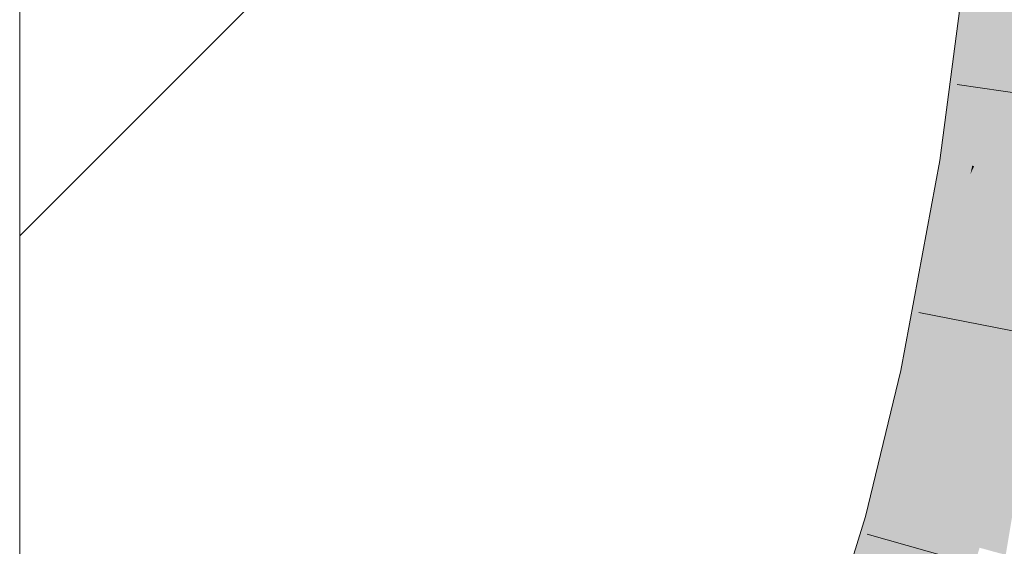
# Model space of a CAD drawing. Extents: x -720 to 300, y 62 to 1162.
# Tile 222 of 256: x 241.152 to 242.191, y 763.551 to 764.106. Entities that reach past the tile are written whole.
import ezdxf

# ---------------------------------------------------------------- set-up
doc = ezdxf.new("R2010")
doc.units = 0
doc.layers.get('0').update_dxf_attribs({"lineweight": 13})
doc.layers.add('E_Detail_Linie_Text_Bem', color=7, linetype='Continuous', lineweight=13)
for name, color, linetype, lineweight, true_color in [('E_Detail_Wandschraffur', 7, 'Continuous', 5, 0xc0c0c0), ('E_Leerrohr 25-A06G93Y08I', 7, 'Continuous', 9, 0xff8000), ('E_Leerrohr 25-Shading', 7, 'Continuous', 9, 0xff8000)]:
    doc.layers.add(name, color=color, linetype=linetype, lineweight=lineweight, true_color=true_color)

# ---------------------------------------------------------------- blocks, each defined once
blk = doc.blocks.new('Shading-A06G93SL8I', base_point=(241.4847, 762.55))
at = {"layer": 'E_Leerrohr 25-Shading', "color": 43, "true_color": 0xd7ab7f}
for points in [[(242.1656, 764.1911), (242.1535, 764.1924), (242.126, 763.9572), (242.1226, 763.9578)], [(242.1709, 764.1906), (242.1656, 764.1911), (242.1302, 763.9565), (242.126, 763.9572)], [(242.1709, 764.1906), (242.1302, 763.9565), (242.1854, 764.189), (242.1492, 763.9536)], [(242.1854, 764.189), (242.1492, 763.9536), (242.1882, 764.1887), (242.1533, 763.9529)], [(242.1882, 764.1887), (242.1533, 763.9529), (242.1899, 764.1884), (242.1567, 763.9523)], [(242.1567, 763.9523), (242.1588, 763.952), (242.1899, 764.1884)], [(242.1302, 763.9565), (242.126, 763.9572), (242.0952, 763.8098), (242.1094, 763.8866)], [(242.1302, 763.9565), (242.0952, 763.8098), (242.1492, 763.9536), (242.1395, 763.9089)], [(242.126, 763.9572), (242.1226, 763.9578), (242.1094, 763.8866)], [(242.1548, 763.9433), (242.111, 763.7299), (242.1588, 763.952), (242.1149, 763.7291)], [(242.1149, 763.7291), (242.1173, 763.7286), (242.1588, 763.952)], [(242.1492, 763.9536), (242.1395, 763.9089), (242.1533, 763.9529), (242.1481, 763.9282)], [(242.1533, 763.9529), (242.1481, 763.9282), (242.1567, 763.9523), (242.1548, 763.9433)], [(242.1548, 763.9433), (242.1588, 763.952), (242.1567, 763.9523)], [(242.1061, 763.7309), (242.111, 763.7299), (242.1481, 763.9282), (242.1548, 763.9433)], [(242.1481, 763.9282), (242.1395, 763.9089), (242.1061, 763.7309), (242.1008, 763.732)], [(242.1395, 763.9089), (242.0952, 763.8098), (242.1008, 763.732), (242.0815, 763.7361)], [(242.0815, 763.7361), (242.044, 763.5822), (242.1008, 763.732), (242.0564, 763.5788)], [(242.1008, 763.732), (242.0564, 763.5788), (242.1061, 763.7309), (242.0624, 763.5771)], [(242.1061, 763.7309), (242.0624, 763.5771), (242.111, 763.7299), (242.0683, 763.5756)], [(242.111, 763.7299), (242.0683, 763.5756), (242.1149, 763.7291), (242.0735, 763.5741)], [(242.1149, 763.7291), (242.0735, 763.5741), (242.1173, 763.7286), (242.0775, 763.573)], [(242.0775, 763.573), (242.0793, 763.5725), (242.1173, 763.7286)], [(242.044, 763.5822), (241.9999, 763.4377), (242.0564, 763.5788), (242.0042, 763.4362)], [(242.0564, 763.5788), (242.0042, 763.4362), (242.0624, 763.5771), (242.0109, 763.4339)], [(242.0624, 763.5771), (242.0109, 763.4339), (242.0683, 763.5756), (242.0176, 763.4316)], [(242.0683, 763.5756), (242.0176, 763.4316), (242.0735, 763.5741), (242.0239, 763.4294)], [(242.0735, 763.5741), (242.0239, 763.4294), (242.0775, 763.573), (242.0294, 763.4276)], [(242.0775, 763.573), (242.0294, 763.4276), (242.0793, 763.5725), (242.0328, 763.4264)], [(242.0328, 763.4264), (242.0345, 763.4258), (242.0793, 763.5725)]]:
    blk.add_solid(points, dxfattribs=at)
at = {"layer": 'E_Leerrohr 25-Shading', "color": 31, "true_color": 0xfabd7f}
for points in [[(242.1588, 763.952), (242.246, 763.9382), (242.1899, 764.1884), (242.2778, 764.1788)], [(242.1173, 763.7286), (242.2038, 763.7104), (242.1588, 763.952), (242.246, 763.9382)], [(242.0793, 763.5725), (242.1645, 763.5492), (242.1173, 763.7286), (242.2038, 763.7104)], [(242.2038, 763.7104), (242.1645, 763.5492), (242.169, 763.548)], [(242.179, 763.5452), (242.2097, 763.7092), (242.169, 763.548), (242.2038, 763.7104)], [(242.1921, 763.5417), (242.2195, 763.7072), (242.179, 763.5452), (242.2097, 763.7092)], [(242.0345, 763.4258), (242.1181, 763.3973), (242.0793, 763.5725), (242.1645, 763.5492)]]:
    blk.add_solid(points, dxfattribs=at)
blk = doc.blocks.new('Referenz-A06G93Y48I')
at = {"layer": 'E_Detail_Linie_Text_Bem', "linetype": 'Continuous', "ltscale": 0.13}
blk.add_line((241.1519, 762.3064), (241.1519, 790.3064), dxfattribs=at)
at = {"layer": 'E_Detail_Wandschraffur', "linetype": 'ByBlock', "ltscale": 0.13}
blk.add_line((241.1519, 763.8785), (242.1432, 764.8698), dxfattribs=at)
at = {"layer": 'E_Leerrohr 25-A06G93Y08I', "linetype": 'Continuous', "ltscale": 0.13}
for p, q in [((242.1226, 763.9577), (242.1535, 764.1925)), ((242.3734, 764.005), (242.1407, 764.0379)), ((242.0815, 763.7361), (242.1226, 763.9577)), ((242.3311, 763.7525), (242.1005, 763.7974)), ((242.044, 763.5822), (242.0815, 763.7361)), ((241.9999, 763.4377), (242.044, 763.5822)), ((242.2723, 763.4998), (242.046, 763.5634))]:
    blk.add_line(p, q, dxfattribs=at)

msp = doc.modelspace()

# ---------------------------------------------------------------- block references
at = {"color": 8, "lineweight": 25, "ltscale": 0.25, "true_color": 0x808080}
msp.add_blockref('Referenz-A06G93Y48I', (0, 0), dxfattribs=at)
msp.add_blockref('Shading-A06G93SL8I', (241.4847, 762.55))

doc.saveas('drawing.dxf')
